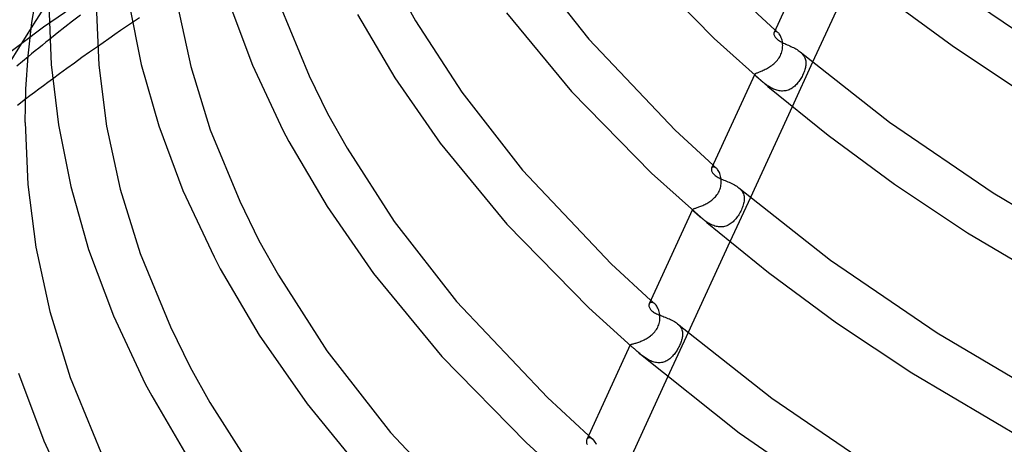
# Model space of a CAD drawing. Header units: millimetres. Extents: x -305 to 305, y -173 to 291.
# Tile 13 of 95: x -252 to -169, y 54 to 90. Entities that reach past the tile are written whole.
import ezdxf

# ---------------------------------------------------------------- set-up
doc = ezdxf.new("R2010")
doc.units = ezdxf.units.MM
doc.layers.add('HIDDEN', color=7, linetype='Continuous')
doc.layers.add('THICK', color=7, linetype='Continuous')

msp = doc.modelspace()

# ---------------------------------------------------------------- linework, layer by layer
at = {"layer": 'HIDDEN'}
for p, q in [((-242.759, 94.775), (-250.456, 89.467)), ((-247.985, 89.97), (-248.639, 89.458)), ((-247.328, 90.481), (-247.985, 89.97)), ((-242.335, 90.259), (-242.943, 89.847)), ((-250.456, 89.467), (-256.948, 84.576)), ((-251.478, 89.411), (-255.995, 82.208)), ((-248.639, 89.458), (-249.288, 88.944)), ((-188.736, 89.034), (-188.755, 89.003)), ((-188.711, 89.059), (-188.736, 89.034)), ((-188.681, 89.077), (-188.711, 89.059)), ((-188.646, 89.086), (-188.681, 89.077)), ((-188.661, 89.206), (-188.621, 89.17)), ((-188.606, 89.087), (-188.646, 89.086)), ((-188.621, 89.17), (-188.58, 89.135)), ((-188.563, 89.078), (-188.606, 89.087)), ((-188.58, 89.135), (-188.54, 89.099)), ((-188.517, 89.059), (-188.563, 89.078)), ((-188.54, 89.099), (-188.499, 89.063)), ((-188.468, 89.03), (-188.517, 89.059)), ((-188.499, 89.063), (-188.459, 89.027)), ((-188.418, 88.991), (-188.468, 89.03)), ((-188.459, 89.027), (-188.418, 88.991)), ((-188.368, 88.941), (-188.418, 88.991)), ((-249.288, 88.944), (-249.933, 88.43)), ((-188.318, 88.882), (-188.368, 88.941)), ((-188.27, 88.813), (-188.318, 88.882)), ((-188.225, 88.735), (-188.27, 88.813)), ((-188.182, 88.649), (-188.225, 88.735)), ((-188.144, 88.557), (-188.182, 88.649)), ((-188.11, 88.458), (-188.144, 88.557)), ((-188.082, 88.353), (-188.11, 88.458)), ((-188.059, 88.244), (-188.082, 88.353)), ((-188.043, 88.13), (-188.059, 88.244)), ((-188.033, 88.012), (-188.043, 88.13)), ((-246.55, 87.344), (-247.199, 86.884)), ((-245.894, 87.807), (-246.55, 87.344)), ((-188.14, 87.273), (-188.105, 87.378)), ((-188.105, 87.378), (-188.078, 87.486)), ((-188.078, 87.486), (-188.056, 87.594)), ((-188.056, 87.594), (-188.042, 87.701)), ((-188.042, 87.701), (-188.033, 87.807)), ((-188.03, 87.911), (-188.033, 88.012)), ((-188.033, 87.807), (-188.03, 87.911)), ((-186.54, 87.364), (-186.458, 87.291)), ((-252.231, 86.555), (-252.71, 86.156)), ((-251.75, 86.953), (-252.231, 86.555)), ((-247.199, 86.884), (-247.838, 86.426)), ((-188.705, 86.437), (-188.625, 86.515)), ((-188.625, 86.515), (-188.548, 86.597)), ((-188.548, 86.597), (-188.474, 86.683)), ((-188.474, 86.683), (-188.405, 86.773)), ((-188.405, 86.773), (-188.34, 86.868)), ((-188.34, 86.868), (-188.28, 86.966)), ((-188.28, 86.966), (-188.227, 87.066)), ((-188.227, 87.066), (-188.18, 87.168)), ((-188.18, 87.168), (-188.14, 87.273)), ((-185.505, 86.496), (-187.235, 82.739)), ((-186.458, 87.291), (-186.385, 87.214)), ((-186.385, 87.214), (-186.318, 87.136)), ((-186.318, 87.136), (-186.26, 87.054)), ((-186.26, 87.054), (-186.21, 86.969)), ((-186.21, 86.969), (-186.167, 86.882)), ((-186.167, 86.882), (-186.133, 86.793)), ((-186.133, 86.793), (-186.106, 86.702)), ((-186.106, 86.702), (-186.088, 86.609)), ((-186.088, 86.609), (-186.076, 86.514)), ((-186.076, 86.514), (-186.072, 86.416)), ((-248.467, 85.972), (-249.085, 85.522)), ((-247.838, 86.426), (-248.467, 85.972)), ((-190.166, 85.616), (-190.111, 85.638)), ((-190.111, 85.638), (-190.05, 85.662)), ((-190.05, 85.662), (-189.984, 85.688)), ((-189.984, 85.688), (-189.912, 85.717)), ((-189.912, 85.717), (-189.835, 85.748)), ((-189.835, 85.748), (-189.755, 85.782)), ((-189.755, 85.782), (-189.672, 85.819)), ((-189.672, 85.819), (-189.586, 85.859)), ((-189.586, 85.859), (-189.497, 85.902)), ((-189.497, 85.902), (-189.407, 85.949)), ((-189.407, 85.949), (-189.317, 85.998)), ((-189.317, 85.998), (-189.226, 86.051)), ((-189.226, 86.051), (-189.136, 86.107)), ((-189.136, 86.107), (-189.047, 86.166)), ((-189.047, 86.166), (-188.959, 86.228)), ((-188.959, 86.228), (-188.872, 86.294)), ((-188.872, 86.294), (-188.788, 86.364)), ((-188.788, 86.364), (-188.705, 86.437)), ((-186.221, 85.682), (-186.259, 85.588)), ((-186.188, 85.777), (-186.221, 85.682)), ((-186.158, 85.871), (-186.188, 85.777)), ((-186.132, 85.963), (-186.158, 85.871)), ((-186.111, 86.054), (-186.132, 85.963)), ((-186.094, 86.143), (-186.111, 86.054)), ((-186.082, 86.231), (-186.094, 86.143)), ((-186.075, 86.316), (-186.082, 86.231)), ((-186.072, 86.416), (-186.075, 86.316)), ((-249.085, 85.522), (-249.691, 85.077)), ((-190.378, 85.464), (-190.374, 85.486)), ((-190.375, 85.442), (-190.378, 85.464)), ((-190.364, 85.417), (-190.375, 85.442)), ((-190.374, 85.486), (-190.363, 85.504)), ((-190.347, 85.39), (-190.364, 85.417)), ((-190.363, 85.504), (-190.347, 85.522)), ((-190.347, 85.522), (-190.324, 85.539)), ((-190.322, 85.36), (-190.347, 85.39)), ((-190.324, 85.539), (-190.294, 85.557)), ((-190.291, 85.326), (-190.322, 85.36)), ((-190.294, 85.557), (-190.258, 85.575)), ((-190.254, 85.29), (-190.291, 85.326)), ((-190.258, 85.575), (-190.216, 85.595)), ((-190.211, 85.25), (-190.254, 85.29)), ((-190.216, 85.595), (-190.166, 85.616)), ((-190.162, 85.206), (-190.211, 85.25)), ((-190.107, 85.157), (-190.162, 85.206)), ((-190.048, 85.106), (-190.107, 85.157)), ((-189.993, 85.059), (-190.048, 85.106)), ((-189.936, 85.009), (-189.993, 85.059)), ((-189.875, 84.958), (-189.936, 85.009)), ((-189.811, 84.904), (-189.875, 84.958)), ((-189.744, 84.849), (-189.811, 84.904)), ((-189.675, 84.793), (-189.744, 84.849)), ((-186.674, 84.859), (-186.737, 84.778)), ((-186.613, 84.943), (-186.674, 84.859)), ((-186.554, 85.03), (-186.613, 84.943)), ((-186.497, 85.12), (-186.554, 85.03)), ((-186.443, 85.212), (-186.497, 85.12)), ((-186.392, 85.305), (-186.443, 85.212)), ((-186.344, 85.399), (-186.392, 85.305)), ((-186.299, 85.493), (-186.344, 85.399)), ((-186.259, 85.588), (-186.299, 85.493)), ((-189.604, 84.737), (-189.675, 84.793)), ((-189.531, 84.681), (-189.604, 84.737)), ((-189.457, 84.625), (-189.531, 84.681)), ((-189.38, 84.57), (-189.457, 84.625)), ((-189.302, 84.516), (-189.38, 84.57)), ((-189.222, 84.463), (-189.302, 84.516)), ((-189.14, 84.412), (-189.222, 84.463)), ((-189.057, 84.363), (-189.14, 84.412)), ((-188.971, 84.316), (-189.057, 84.363)), ((-188.883, 84.272), (-188.971, 84.316)), ((-188.794, 84.231), (-188.883, 84.272)), ((-188.703, 84.193), (-188.794, 84.231)), ((-188.61, 84.16), (-188.703, 84.193)), ((-188.516, 84.131), (-188.61, 84.16)), ((-188.421, 84.106), (-188.516, 84.131)), ((-188.327, 84.088), (-188.421, 84.106)), ((-188.231, 84.074), (-188.327, 84.088)), ((-188.135, 84.066), (-188.231, 84.074)), ((-188.039, 84.064), (-188.135, 84.066)), ((-187.944, 84.069), (-188.039, 84.064)), ((-187.85, 84.079), (-187.944, 84.069)), ((-187.757, 84.096), (-187.85, 84.079)), ((-187.666, 84.118), (-187.757, 84.096)), ((-187.577, 84.146), (-187.666, 84.118)), ((-187.489, 84.181), (-187.577, 84.146)), ((-187.403, 84.22), (-187.489, 84.181)), ((-187.319, 84.265), (-187.403, 84.22)), ((-187.238, 84.315), (-187.319, 84.265)), ((-187.159, 84.369), (-187.238, 84.315)), ((-187.083, 84.427), (-187.159, 84.369)), ((-187.01, 84.49), (-187.083, 84.427)), ((-186.938, 84.556), (-187.01, 84.49)), ((-186.869, 84.627), (-186.938, 84.556)), ((-186.802, 84.7), (-186.869, 84.627)), ((-186.737, 84.778), (-186.802, 84.7)), ((-251.969, 83.371), (-252.65, 82.85)), ((-194.007, 77.586), (-194.027, 77.552)), ((-193.981, 77.614), (-194.007, 77.586)), ((-193.95, 77.635), (-193.981, 77.614)), ((-193.914, 77.649), (-193.95, 77.635)), ((-193.914, 77.797), (-193.866, 77.755)), ((-193.874, 77.655), (-193.914, 77.649)), ((-193.83, 77.652), (-193.874, 77.655)), ((-193.866, 77.755), (-193.819, 77.713)), ((-193.782, 77.639), (-193.83, 77.652)), ((-193.819, 77.713), (-193.771, 77.671)), ((-193.732, 77.617), (-193.782, 77.639)), ((-193.771, 77.671), (-193.724, 77.629)), ((-193.68, 77.585), (-193.732, 77.617)), ((-193.724, 77.629), (-193.676, 77.586)), ((-193.628, 77.544), (-193.68, 77.585)), ((-193.676, 77.586), (-193.629, 77.544)), ((-193.575, 77.491), (-193.628, 77.544)), ((-193.522, 77.428), (-193.575, 77.491)), ((-193.471, 77.356), (-193.522, 77.428)), ((-193.422, 77.276), (-193.471, 77.356)), ((-193.378, 77.188), (-193.422, 77.276)), ((-193.338, 77.093), (-193.378, 77.188)), ((-193.302, 76.992), (-193.338, 77.093)), ((-193.272, 76.886), (-193.302, 76.992)), ((-193.248, 76.775), (-193.272, 76.886)), ((-193.23, 76.661), (-193.248, 76.775)), ((-193.219, 76.544), (-193.23, 76.661)), ((-193.215, 76.438), (-193.219, 76.544)), ((-193.407, 75.59), (-193.361, 75.692)), ((-193.361, 75.692), (-193.32, 75.796)), ((-193.32, 75.796), (-193.287, 75.902)), ((-193.287, 75.902), (-193.259, 76.008)), ((-193.259, 76.008), (-193.239, 76.115)), ((-193.239, 76.115), (-193.225, 76.223)), ((-193.225, 76.223), (-193.217, 76.331)), ((-193.217, 76.331), (-193.215, 76.438)), ((-191.72, 75.892), (-191.635, 75.814)), ((-191.635, 75.814), (-191.558, 75.732)), ((-191.558, 75.732), (-191.49, 75.647)), ((-194.096, 74.799), (-194.015, 74.861)), ((-194.015, 74.861), (-193.936, 74.926)), ((-193.936, 74.926), (-193.86, 74.994)), ((-193.86, 74.994), (-193.786, 75.066)), ((-193.786, 75.066), (-193.714, 75.143)), ((-193.714, 75.143), (-193.645, 75.223)), ((-193.645, 75.223), (-193.58, 75.308)), ((-193.58, 75.308), (-193.518, 75.397)), ((-193.518, 75.397), (-193.46, 75.491)), ((-193.46, 75.491), (-193.407, 75.59)), ((-190.76, 75.084), (-192.49, 71.326)), ((-191.49, 75.647), (-191.432, 75.558)), ((-191.432, 75.558), (-191.383, 75.467)), ((-191.383, 75.467), (-191.344, 75.373)), ((-191.344, 75.373), (-191.314, 75.277)), ((-191.314, 75.277), (-191.294, 75.178)), ((-191.294, 75.178), (-191.282, 75.076)), ((-191.282, 74.866), (-191.292, 74.768)), ((-191.282, 75.076), (-191.278, 74.972)), ((-191.278, 74.972), (-191.282, 74.866)), ((-195.64, 74.037), (-195.637, 74.053)), ((-195.636, 74.018), (-195.64, 74.037)), ((-195.637, 74.053), (-195.629, 74.067)), ((-195.627, 73.999), (-195.636, 74.018)), ((-195.629, 74.067), (-195.616, 74.081)), ((-195.611, 73.977), (-195.627, 73.999)), ((-195.616, 74.081), (-195.597, 74.095)), ((-195.597, 74.095), (-195.572, 74.108)), ((-195.572, 74.108), (-195.542, 74.122)), ((-195.542, 74.122), (-195.506, 74.136)), ((-195.506, 74.136), (-195.464, 74.152)), ((-195.464, 74.152), (-195.417, 74.168)), ((-195.417, 74.168), (-195.363, 74.186)), ((-195.363, 74.186), (-195.305, 74.206)), ((-195.305, 74.206), (-195.241, 74.227)), ((-195.241, 74.227), (-195.174, 74.251)), ((-195.174, 74.251), (-195.102, 74.276)), ((-195.102, 74.276), (-195.026, 74.305)), ((-195.026, 74.305), (-194.947, 74.336)), ((-194.947, 74.336), (-194.865, 74.369)), ((-194.865, 74.369), (-194.782, 74.406)), ((-194.782, 74.406), (-194.696, 74.445)), ((-194.696, 74.445), (-194.61, 74.487)), ((-194.61, 74.487), (-194.523, 74.531)), ((-194.523, 74.531), (-194.436, 74.579)), ((-194.436, 74.579), (-194.35, 74.63)), ((-194.35, 74.63), (-194.264, 74.683)), ((-194.264, 74.683), (-194.179, 74.739)), ((-194.179, 74.739), (-194.096, 74.799)), ((-191.517, 74.041), (-191.567, 73.935)), ((-191.47, 74.148), (-191.517, 74.041)), ((-191.428, 74.253), (-191.47, 74.148)), ((-191.391, 74.358), (-191.428, 74.253)), ((-191.358, 74.463), (-191.391, 74.358)), ((-191.331, 74.566), (-191.358, 74.463)), ((-191.309, 74.668), (-191.331, 74.566)), ((-191.292, 74.768), (-191.309, 74.668)), ((-195.59, 73.952), (-195.611, 73.977)), ((-195.563, 73.925), (-195.59, 73.952)), ((-195.531, 73.895), (-195.563, 73.925)), ((-195.495, 73.862), (-195.531, 73.895)), ((-195.453, 73.825), (-195.495, 73.862)), ((-195.407, 73.785), (-195.453, 73.825)), ((-195.357, 73.741), (-195.407, 73.785)), ((-195.302, 73.693), (-195.357, 73.741)), ((-195.246, 73.645), (-195.302, 73.693)), ((-195.186, 73.593), (-195.246, 73.645)), ((-195.123, 73.539), (-195.186, 73.593)), ((-195.057, 73.482), (-195.123, 73.539)), ((-194.988, 73.424), (-195.057, 73.482)), ((-194.916, 73.364), (-194.988, 73.424)), ((-194.841, 73.303), (-194.916, 73.364)), ((-194.764, 73.241), (-194.841, 73.303)), ((-194.684, 73.179), (-194.764, 73.241)), ((-194.601, 73.117), (-194.684, 73.179)), ((-192.071, 73.182), (-192.144, 73.104)), ((-192, 73.263), (-192.071, 73.182)), ((-191.932, 73.347), (-192, 73.263)), ((-191.866, 73.436), (-191.932, 73.347)), ((-191.801, 73.529), (-191.866, 73.436)), ((-191.739, 73.625), (-191.801, 73.529)), ((-191.679, 73.725), (-191.739, 73.625)), ((-191.622, 73.829), (-191.679, 73.725)), ((-191.567, 73.935), (-191.622, 73.829)), ((-194.516, 73.057), (-194.601, 73.117)), ((-194.429, 72.997), (-194.516, 73.057)), ((-194.338, 72.94), (-194.429, 72.997)), ((-194.246, 72.885), (-194.338, 72.94)), ((-194.151, 72.833), (-194.246, 72.885)), ((-194.055, 72.785), (-194.151, 72.833)), ((-193.957, 72.741), (-194.055, 72.785)), ((-193.857, 72.702), (-193.957, 72.741)), ((-193.755, 72.667), (-193.857, 72.702)), ((-193.651, 72.639), (-193.755, 72.667)), ((-193.547, 72.617), (-193.651, 72.639)), ((-193.444, 72.602), (-193.547, 72.617)), ((-193.34, 72.593), (-193.444, 72.602)), ((-193.237, 72.592), (-193.34, 72.593)), ((-193.134, 72.598), (-193.237, 72.592)), ((-193.032, 72.612), (-193.134, 72.598)), ((-192.932, 72.633), (-193.032, 72.612)), ((-192.834, 72.661), (-192.932, 72.633)), ((-192.739, 72.696), (-192.834, 72.661)), ((-192.646, 72.737), (-192.739, 72.696)), ((-192.555, 72.785), (-192.646, 72.737)), ((-192.467, 72.839), (-192.555, 72.785)), ((-192.382, 72.898), (-192.467, 72.839)), ((-192.3, 72.962), (-192.382, 72.898)), ((-192.22, 73.031), (-192.3, 72.962)), ((-192.144, 73.104), (-192.22, 73.031)), ((-199.277, 66.137), (-199.301, 66.097)), ((-199.247, 66.17), (-199.277, 66.137)), ((-199.211, 66.196), (-199.247, 66.17)), ((-199.169, 66.213), (-199.211, 66.196)), ((-199.122, 66.22), (-199.169, 66.213)), ((-199.167, 66.388), (-199.112, 66.339)), ((-199.07, 66.217), (-199.122, 66.22)), ((-199.112, 66.339), (-199.057, 66.29)), ((-199.015, 66.204), (-199.07, 66.217)), ((-199.057, 66.29), (-199.002, 66.241)), ((-198.956, 66.179), (-199.015, 66.204)), ((-199.002, 66.241), (-198.947, 66.193)), ((-198.897, 66.143), (-198.956, 66.179)), ((-198.947, 66.193), (-198.892, 66.144)), ((-198.837, 66.095), (-198.897, 66.143)), ((-198.892, 66.144), (-198.837, 66.095)), ((-198.779, 66.039), (-198.837, 66.095)), ((-198.723, 65.974), (-198.779, 66.039)), ((-198.67, 65.899), (-198.723, 65.974)), ((-198.62, 65.817), (-198.67, 65.899)), ((-198.573, 65.727), (-198.62, 65.817)), ((-198.53, 65.63), (-198.573, 65.727)), ((-198.493, 65.527), (-198.53, 65.63)), ((-198.46, 65.419), (-198.493, 65.527)), ((-198.434, 65.307), (-198.46, 65.419)), ((-198.415, 65.191), (-198.434, 65.307)), ((-198.402, 65.073), (-198.415, 65.191)), ((-198.397, 64.973), (-198.402, 65.073)), ((-198.402, 64.769), (-198.397, 64.872)), ((-198.397, 64.872), (-198.397, 64.973)), ((-198.694, 63.924), (-198.635, 64.02)), ((-198.635, 64.02), (-198.581, 64.121)), ((-198.581, 64.121), (-198.532, 64.228)), ((-198.532, 64.228), (-198.491, 64.338)), ((-198.491, 64.338), (-198.458, 64.448)), ((-198.458, 64.448), (-198.432, 64.556)), ((-198.432, 64.556), (-198.414, 64.663)), ((-198.414, 64.663), (-198.402, 64.769)), ((-196.904, 64.421), (-196.821, 64.345)), ((-196.821, 64.345), (-196.746, 64.265)), ((-196.746, 64.265), (-196.681, 64.181)), ((-196.681, 64.181), (-196.625, 64.095)), ((-196.625, 64.095), (-196.58, 64.006)), ((-199.556, 63.155), (-199.466, 63.208)), ((-199.466, 63.208), (-199.377, 63.264)), ((-199.377, 63.264), (-199.29, 63.323)), ((-199.29, 63.323), (-199.205, 63.385)), ((-199.205, 63.385), (-199.123, 63.451)), ((-199.123, 63.451), (-199.044, 63.52)), ((-199.044, 63.52), (-198.968, 63.592)), ((-198.968, 63.592), (-198.895, 63.667)), ((-198.895, 63.667), (-198.824, 63.748)), ((-198.824, 63.748), (-198.757, 63.833)), ((-198.757, 63.833), (-198.694, 63.924)), ((-196.014, 63.672), (-197.745, 59.912)), ((-196.58, 64.006), (-196.543, 63.914)), ((-196.543, 63.914), (-196.516, 63.82)), ((-196.513, 63.264), (-196.53, 63.184)), ((-196.516, 63.82), (-196.498, 63.723)), ((-196.501, 63.342), (-196.513, 63.264)), ((-196.492, 63.419), (-196.501, 63.342)), ((-196.498, 63.723), (-196.488, 63.624)), ((-196.486, 63.522), (-196.492, 63.419)), ((-196.488, 63.624), (-196.486, 63.522)), ((-200.9, 62.609), (-200.899, 62.624)), ((-200.893, 62.593), (-200.9, 62.609)), ((-200.899, 62.624), (-200.893, 62.636)), ((-200.893, 62.636), (-200.88, 62.647)), ((-200.88, 62.574), (-200.893, 62.593)), ((-200.88, 62.647), (-200.862, 62.658)), ((-200.86, 62.552), (-200.88, 62.574)), ((-200.862, 62.658), (-200.837, 62.669)), ((-200.834, 62.527), (-200.86, 62.552)), ((-200.837, 62.669), (-200.807, 62.68)), ((-200.802, 62.498), (-200.834, 62.527)), ((-200.807, 62.68), (-200.77, 62.692)), ((-200.77, 62.692), (-200.726, 62.704)), ((-200.726, 62.704), (-200.677, 62.718)), ((-200.677, 62.718), (-200.622, 62.733)), ((-200.622, 62.733), (-200.561, 62.75)), ((-200.561, 62.75), (-200.495, 62.769)), ((-200.495, 62.769), (-200.423, 62.79)), ((-200.423, 62.79), (-200.347, 62.814)), ((-200.347, 62.814), (-200.268, 62.84)), ((-200.268, 62.84), (-200.185, 62.869)), ((-200.185, 62.869), (-200.099, 62.901)), ((-200.099, 62.901), (-200.01, 62.936)), ((-200.01, 62.936), (-199.92, 62.973)), ((-199.92, 62.973), (-199.83, 63.014)), ((-199.83, 63.014), (-199.738, 63.058)), ((-199.738, 63.058), (-199.647, 63.105)), ((-199.647, 63.105), (-199.556, 63.155)), ((-196.847, 62.369), (-196.898, 62.276)), ((-196.798, 62.464), (-196.847, 62.369)), ((-196.752, 62.559), (-196.798, 62.464)), ((-196.708, 62.655), (-196.752, 62.559)), ((-196.669, 62.749), (-196.708, 62.655)), ((-196.633, 62.841), (-196.669, 62.749)), ((-196.601, 62.93), (-196.633, 62.841)), ((-196.573, 63.017), (-196.601, 62.93)), ((-196.55, 63.102), (-196.573, 63.017)), ((-196.53, 63.184), (-196.55, 63.102)), ((-200.102, 61.893), (-200.173, 61.954)), ((-200.029, 61.832), (-200.102, 61.893)), ((-199.953, 61.77), (-200.029, 61.832)), ((-199.875, 61.708), (-199.953, 61.77)), ((-199.794, 61.647), (-199.875, 61.708)), ((-199.712, 61.587), (-199.794, 61.647)), ((-199.627, 61.528), (-199.712, 61.587)), ((-199.54, 61.471), (-199.627, 61.528)), ((-197.483, 61.529), (-197.561, 61.463)), ((-197.407, 61.599), (-197.483, 61.529)), ((-197.335, 61.673), (-197.407, 61.599)), ((-197.265, 61.751), (-197.335, 61.673)), ((-197.197, 61.832), (-197.265, 61.751)), ((-197.132, 61.916), (-197.197, 61.832)), ((-197.07, 62.003), (-197.132, 61.916)), ((-197.01, 62.093), (-197.07, 62.003)), ((-196.953, 62.184), (-197.01, 62.093)), ((-196.898, 62.276), (-196.953, 62.184)), ((-199.45, 61.417), (-199.54, 61.471)), ((-199.359, 61.365), (-199.45, 61.417)), ((-199.265, 61.317), (-199.359, 61.365)), ((-199.169, 61.274), (-199.265, 61.317)), ((-199.073, 61.234), (-199.169, 61.274)), ((-198.975, 61.2), (-199.073, 61.234)), ((-198.876, 61.172), (-198.975, 61.2)), ((-198.776, 61.149), (-198.876, 61.172)), ((-198.674, 61.133), (-198.776, 61.149)), ((-198.574, 61.123), (-198.674, 61.133)), ((-198.473, 61.121), (-198.574, 61.123)), ((-198.374, 61.125), (-198.473, 61.121)), ((-198.276, 61.137), (-198.374, 61.125)), ((-198.179, 61.155), (-198.276, 61.137)), ((-198.083, 61.181), (-198.179, 61.155)), ((-197.99, 61.213), (-198.083, 61.181)), ((-197.899, 61.251), (-197.99, 61.213)), ((-197.811, 61.296), (-197.899, 61.251)), ((-197.725, 61.346), (-197.811, 61.296)), ((-197.642, 61.402), (-197.725, 61.346)), ((-197.561, 61.463), (-197.642, 61.402)), ((-204.42, 54.979), (-204.357, 54.923)), ((-204.357, 54.923), (-204.294, 54.867)), ((-204.554, 54.678), (-204.578, 54.635)), ((-204.523, 54.715), (-204.554, 54.678)), ((-204.486, 54.745), (-204.523, 54.715)), ((-204.444, 54.767), (-204.486, 54.745)), ((-204.396, 54.78), (-204.444, 54.767)), ((-204.344, 54.784), (-204.396, 54.78)), ((-204.287, 54.778), (-204.344, 54.784)), ((-204.294, 54.867), (-204.231, 54.811)), ((-204.228, 54.761), (-204.287, 54.778)), ((-204.231, 54.811), (-204.168, 54.756)), ((-204.167, 54.733), (-204.228, 54.761)), ((-204.168, 54.756), (-204.105, 54.7)), ((-204.105, 54.694), (-204.167, 54.733)), ((-204.105, 54.7), (-204.042, 54.644)), ((-204.042, 54.643), (-204.105, 54.694)), ((-203.975, 54.578), (-204.042, 54.643)), ((-203.911, 54.502), (-203.975, 54.578)), ((-203.85, 54.415), (-203.911, 54.502)), ((-203.793, 54.318), (-203.85, 54.415)), ((-203.741, 54.213), (-203.793, 54.318))]:
    msp.add_line(p, q, dxfattribs=at)
at = {"layer": 'THICK'}
for p, q in [((-185.107, 96.926), (-188.754, 89.004)), ((-209.447, 94.873), (-204.41, 88.441)), ((-200.388, 95.208), (-193.813, 88.495)), ((-181.98, 94.152), (-185.505, 86.496)), ((-251.419, 89.852), (-250.96, 92.701)), ((-220.647, 92.89), (-219.021, 90.005)), ((-174.05, 93.074), (-165.552, 87.273)), ((-249.999, 91.77), (-251.478, 89.411)), ((-234.792, 91.571), (-232.803, 86.25)), ((-191.744, 92.057), (-188.661, 89.206)), ((-179.165, 91.918), (-173.706, 87.905)), ((-250, 91.357), (-249.8, 86.302)), ((-246, 91.357), (-245.782, 86.252)), ((-243.211, 91.403), (-242.19, 86.314)), ((-239.139, 91.297), (-238.017, 86.124)), ((-230.458, 91.263), (-228.012, 85.363)), ((-211.34, 90.68), (-205.862, 84.021)), ((-251.743, 87.024), (-251.419, 89.852)), ((-242.943, 89.847), (-243.44, 89.508)), ((-223.926, 90.535), (-220.791, 85.192)), ((-219.021, 90.005), (-215.135, 83.957)), ((-243.936, 89.168), (-244.429, 88.828)), ((-243.44, 89.508), (-243.936, 89.168)), ((-188.767, 88.966), (-188.773, 88.925)), ((-188.755, 89.003), (-188.767, 88.966)), ((-250.238, 88.184), (-250.542, 87.939)), ((-249.933, 88.43), (-250.238, 88.184)), ((-245.409, 88.147), (-245.894, 87.807)), ((-244.921, 88.487), (-245.409, 88.147)), ((-244.429, 88.828), (-244.921, 88.487)), ((-204.41, 88.441), (-197.12, 80.765)), ((-193.813, 88.495), (-189.27, 84.435)), ((-188.773, 88.925), (-188.772, 88.88)), ((-188.772, 88.88), (-188.764, 88.832)), ((-188.764, 88.832), (-188.75, 88.781)), ((-188.75, 88.781), (-188.728, 88.728)), ((-188.728, 88.728), (-188.698, 88.674)), ((-188.698, 88.674), (-188.662, 88.618)), ((-188.662, 88.618), (-188.617, 88.563)), ((-188.617, 88.563), (-188.565, 88.508)), ((-188.565, 88.508), (-188.506, 88.453)), ((-188.506, 88.453), (-188.443, 88.401)), ((-188.443, 88.401), (-188.374, 88.351)), ((-188.374, 88.351), (-188.298, 88.301)), ((-188.298, 88.301), (-188.218, 88.253)), ((-188.218, 88.253), (-188.132, 88.206)), ((-188.132, 88.206), (-188.042, 88.159)), ((-188.042, 88.159), (-187.948, 88.113)), ((-251.148, 87.446), (-251.449, 87.2)), ((-250.846, 87.693), (-251.148, 87.446)), ((-250.542, 87.939), (-250.846, 87.693)), ((-187.948, 88.113), (-187.851, 88.067)), ((-187.851, 88.067), (-187.75, 88.022)), ((-187.75, 88.022), (-187.647, 87.976)), ((-187.647, 87.976), (-187.542, 87.929)), ((-187.542, 87.929), (-187.436, 87.882)), ((-187.436, 87.882), (-187.329, 87.833)), ((-187.329, 87.833), (-187.223, 87.783)), ((-187.223, 87.783), (-187.117, 87.731)), ((-187.117, 87.731), (-187.012, 87.677)), ((-187.012, 87.677), (-186.909, 87.619)), ((-186.909, 87.619), (-186.81, 87.56)), ((-186.81, 87.56), (-186.715, 87.498)), ((-186.715, 87.498), (-186.625, 87.433)), ((-186.625, 87.433), (-186.54, 87.364)), ((-186.54, 87.365), (-179.015, 81.43)), ((-173.706, 87.905), (-167.698, 83.897)), ((-251.936, 84.211), (-251.743, 87.024)), ((-251.449, 87.2), (-251.75, 86.953)), ((-249.8, 86.302), (-249.192, 81.206)), ((-245.782, 86.252), (-245.119, 81.092)), ((-242.19, 86.314), (-240.713, 81.127)), ((-238.017, 86.124), (-236.373, 80.8)), ((-232.803, 86.25), (-230.235, 80.773)), ((-249.691, 85.077), (-250.075, 84.793)), ((-228.012, 85.363), (-226.453, 82.172)), ((-220.791, 85.192), (-216.958, 79.667)), ((-190.372, 85.49), (-194.027, 77.552)), ((-252, 81.398), (-251.936, 84.211)), ((-250.836, 84.225), (-251.215, 83.941)), ((-250.456, 84.509), (-250.836, 84.225)), ((-250.075, 84.793), (-250.456, 84.509)), ((-205.862, 84.021), (-199.109, 77.127)), ((-189.27, 84.435), (-184.202, 80.328)), ((-251.593, 83.656), (-251.969, 83.371)), ((-251.215, 83.941), (-251.593, 83.656)), ((-215.135, 83.957), (-209.986, 77.372)), ((-187.235, 82.739), (-190.76, 75.084)), ((-226.453, 82.172), (-224.81, 79.255)), ((-252, 81.398), (-251.777, 76.17)), ((-249.192, 81.206), (-248.147, 75.994)), ((-245.119, 81.092), (-243.971, 75.791)), ((-240.713, 81.127), (-238.674, 75.674)), ((-236.373, 80.8), (-233.872, 74.76)), ((-230.235, 80.773), (-229.721, 79.799)), ((-197.12, 80.765), (-193.914, 77.797)), ((-179.015, 81.43), (-170.268, 75.459)), ((-184.202, 80.328), (-178.59, 76.203)), ((-229.721, 79.799), (-226.507, 74.321)), ((-224.81, 79.255), (-220.825, 73.044)), ((-216.958, 79.667), (-211.336, 72.834)), ((-209.986, 77.372), (-202.501, 69.479)), ((-194.048, 77.468), (-194.049, 77.421)), ((-194.049, 77.421), (-194.042, 77.37)), ((-194.041, 77.512), (-194.048, 77.468)), ((-194.042, 77.37), (-194.029, 77.316)), ((-194.027, 77.552), (-194.041, 77.512)), ((-199.109, 77.127), (-194.443, 72.956)), ((-194.029, 77.316), (-194.008, 77.262)), ((-194.008, 77.262), (-193.979, 77.206)), ((-193.979, 77.206), (-193.943, 77.149)), ((-193.943, 77.149), (-193.899, 77.092)), ((-193.899, 77.092), (-193.847, 77.036)), ((-193.847, 77.036), (-193.788, 76.981)), ((-193.788, 76.981), (-193.722, 76.928)), ((-193.722, 76.928), (-193.65, 76.876)), ((-193.65, 76.876), (-193.571, 76.826)), ((-193.571, 76.826), (-193.486, 76.777)), ((-193.486, 76.777), (-193.396, 76.73)), ((-193.396, 76.73), (-193.3, 76.683)), ((-193.3, 76.683), (-193.201, 76.638)), ((-193.201, 76.638), (-193.098, 76.593)), ((-193.098, 76.593), (-192.991, 76.549)), ((-192.991, 76.549), (-192.882, 76.504)), ((-192.882, 76.504), (-192.771, 76.458)), ((-251.777, 76.17), (-251.099, 70.886)), ((-248.147, 75.994), (-246.634, 70.682)), ((-243.971, 75.791), (-242.288, 70.339)), ((-238.674, 75.674), (-236.043, 70.062)), ((-192.771, 76.458), (-192.659, 76.412)), ((-192.659, 76.412), (-192.546, 76.364)), ((-192.546, 76.364), (-192.434, 76.315)), ((-192.434, 76.315), (-192.322, 76.263)), ((-192.322, 76.263), (-192.212, 76.208)), ((-192.212, 76.208), (-192.105, 76.151)), ((-192.105, 76.151), (-192.002, 76.092)), ((-192.002, 76.092), (-191.903, 76.029)), ((-191.903, 76.029), (-191.809, 75.962)), ((-191.809, 75.962), (-191.721, 75.892)), ((-191.721, 75.892), (-183.981, 69.787)), ((-178.59, 76.203), (-172.414, 72.083)), ((-170.268, 75.459), (-160.605, 69.737)), ((-233.872, 74.76), (-232.258, 71.456)), ((-226.507, 74.321), (-222.576, 68.655)), ((-195.636, 74.057), (-199.301, 66.097)), ((-220.825, 73.044), (-215.565, 66.307)), ((-211.336, 72.834), (-204.406, 65.758)), ((-194.443, 72.956), (-189.238, 68.738)), ((-172.414, 72.083), (-162.538, 66.235)), ((-251.099, 70.886), (-249.924, 65.459)), ((-246.634, 70.682), (-244.546, 65.098)), ((-232.258, 71.456), (-230.599, 68.508)), ((-192.49, 71.326), (-196.014, 63.672)), ((-242.288, 70.339), (-239.734, 64.159)), ((-236.043, 70.062), (-235.517, 69.063)), ((-235.517, 69.063), (-232.222, 63.449)), ((-202.501, 69.479), (-199.167, 66.388)), ((-183.981, 69.787), (-174.984, 63.645)), ((-230.599, 68.508), (-226.516, 62.133)), ((-222.576, 68.655), (-216.811, 61.646)), ((-189.238, 68.738), (-183.473, 64.501)), ((-215.565, 66.307), (-207.887, 58.198)), ((-204.406, 65.758), (-200.802, 62.498)), ((-199.325, 66.007), (-199.327, 65.956)), ((-199.327, 65.956), (-199.322, 65.902)), ((-199.316, 66.054), (-199.325, 66.007)), ((-199.322, 65.902), (-199.309, 65.847)), ((-199.301, 66.097), (-199.316, 66.054)), ((-199.309, 65.847), (-199.289, 65.79)), ((-199.289, 65.79), (-199.261, 65.732)), ((-199.261, 65.732), (-199.226, 65.674)), ((-249.924, 65.459), (-248.204, 59.878)), ((-244.546, 65.098), (-241.851, 59.35)), ((-199.226, 65.674), (-199.182, 65.616)), ((-199.182, 65.616), (-199.131, 65.56)), ((-199.131, 65.56), (-199.072, 65.505)), ((-199.072, 65.505), (-199.006, 65.451)), ((-199.006, 65.451), (-198.933, 65.4)), ((-198.933, 65.4), (-198.853, 65.351)), ((-198.853, 65.351), (-198.768, 65.304)), ((-198.768, 65.304), (-198.678, 65.258)), ((-198.678, 65.258), (-198.582, 65.214)), ((-198.582, 65.214), (-198.483, 65.171)), ((-198.483, 65.171), (-198.379, 65.129)), ((-198.379, 65.129), (-198.273, 65.088)), ((-198.273, 65.088), (-198.163, 65.047)), ((-198.163, 65.047), (-198.052, 65.005)), ((-198.052, 65.005), (-197.94, 64.963)), ((-197.94, 64.963), (-197.827, 64.919)), ((-197.827, 64.919), (-197.714, 64.874)), ((-197.714, 64.874), (-197.601, 64.827)), ((-239.734, 64.159), (-238.064, 60.739)), ((-197.601, 64.827), (-197.49, 64.777)), ((-197.49, 64.777), (-197.382, 64.726)), ((-197.382, 64.726), (-197.277, 64.671)), ((-197.277, 64.671), (-197.176, 64.614)), ((-197.176, 64.614), (-197.079, 64.553)), ((-197.079, 64.553), (-196.989, 64.489)), ((-196.989, 64.489), (-196.905, 64.422)), ((-196.905, 64.422), (-188.949, 58.145)), ((-183.473, 64.501), (-177.13, 60.269)), ((-232.222, 63.449), (-228.194, 57.642)), ((-174.984, 63.645), (-165.052, 57.764)), ((-200.897, 62.629), (-204.577, 54.637)), ((-200.77, 62.471), (-200.802, 62.498)), ((-200.734, 62.44), (-200.77, 62.471)), ((-200.694, 62.407), (-200.734, 62.44)), ((-200.651, 62.37), (-200.694, 62.407)), ((-200.604, 62.33), (-200.651, 62.37)), ((-226.516, 62.133), (-221.146, 55.244)), ((-216.811, 61.646), (-209.703, 54.389)), ((-200.554, 62.286), (-200.604, 62.33)), ((-200.498, 62.238), (-200.554, 62.286)), ((-200.44, 62.187), (-200.498, 62.238)), ((-200.377, 62.132), (-200.44, 62.187)), ((-200.312, 62.075), (-200.377, 62.132)), ((-200.245, 62.015), (-200.312, 62.075)), ((-200.174, 61.954), (-200.245, 62.015)), ((-200.174, 61.954), (-191.716, 55.216)), ((-238.064, 60.739), (-236.389, 57.762)), ((-252.555, 60.238), (-250.418, 54.522)), ((-248.204, 59.878), (-245.595, 53.56)), ((-197.745, 59.912), (-201.268, 52.26)), ((-177.13, 60.269), (-166.985, 54.262)), ((-241.851, 59.35), (-241.312, 58.327)), ((-241.312, 58.327), (-237.938, 52.577)), ((-236.389, 57.762), (-232.208, 51.225)), ((-228.194, 57.642), (-222.285, 50.459)), ((-207.887, 58.198), (-204.42, 54.979)), ((-188.949, 58.145), (-179.7, 51.831)), ((-221.146, 55.244), (-213.277, 46.921)), ((-191.716, 55.216), (-181.846, 48.455)), ((-250.418, 54.522), (-247.66, 48.638)), ((-209.703, 54.389), (-206.117, 51.142)), ((-204.605, 54.528), (-204.607, 54.469)), ((-204.607, 54.469), (-204.599, 54.406)), ((-204.596, 54.584), (-204.605, 54.528)), ((-204.599, 54.406), (-204.583, 54.342)), ((-204.578, 54.635), (-204.596, 54.584)), ((-204.583, 54.342), (-204.557, 54.277)), ((-204.557, 54.277), (-204.522, 54.212))]:
    msp.add_line(p, q, dxfattribs=at)

doc.saveas('drawing.dxf')
